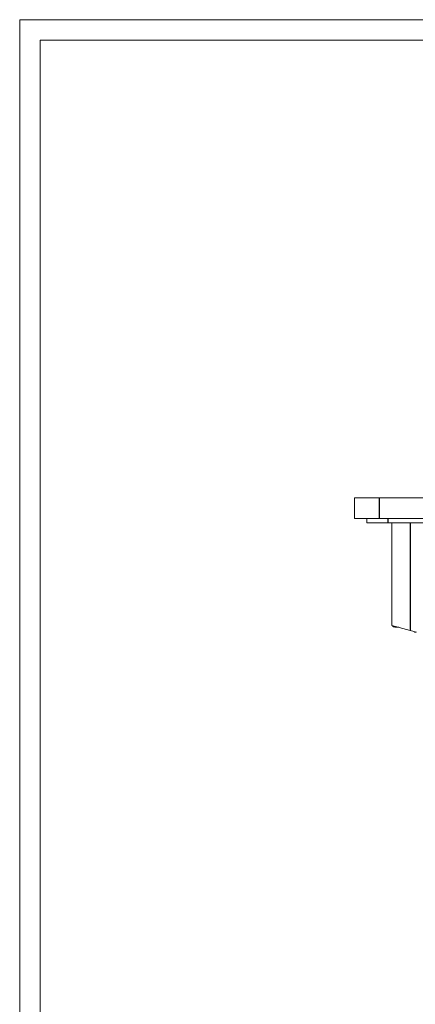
# Model space of a CAD drawing. Header units: millimetres. Extents: x 0 to 841, y 0 to 594.
# Tile 5 of 9: x 0 to 96, y 355 to 594. Entities that reach past the tile are written whole.
import ezdxf

# ---------------------------------------------------------------- set-up
doc = ezdxf.new("R2010")
doc.units = ezdxf.units.MM
doc.layers.add('1', color=7, linetype='Continuous')
doc.layers.add('201', color=7, linetype='Continuous')

msp = doc.modelspace()

# ---------------------------------------------------------------- linework, layer by layer
at = {"layer": '1', "color": 7, "linetype": 'Continuous', "lineweight": 13}
for p, q in [((81.276234, 477.994246), (87.276234, 477.994246)), ((81.276234, 472.994246), (81.276234, 477.994246)), ((87.276234, 477.994246), (284.660637, 477.994246)), ((87.276234, 472.994246), (81.276234, 472.994246)), ((84.320402, 471.919585), (89.497178, 471.919585)), ((87.276234, 472.994246), (284.660637, 472.994246)), ((89.497178, 471.919585), (282.43969, 471.919585)), ((90.3216, 447.037375), (90.3216, 471.91947)), ((94.8216, 445.810538), (90.3216, 447.037375)), ((94.8216, 445.810538), (96.348546, 445.394246)), ((95.837061, 445.475961), (95.837025, 445.47597)), ((95.837061, 445.475961), (95.837025, 445.47597)), ((95.837025, 445.372321), (95.837061, 445.372311)), ((95.837061, 445.475961), (95.837061, 445.372311)), ((96.057191, 445.415947), (95.837061, 445.475961)), ((95.837061, 445.372311), (96.057191, 445.312297)), ((96.057192, 445.415951), (96.057192, 445.312301))]:
    msp.add_line(p, q, dxfattribs=at)
at = {"layer": '1', "color": 7, "linetype": 'Continuous', "lineweight": 25}
for p, q in [((87.276234, 477.994246), (87.276234, 472.994246)), ((89.497178, 471.919585), (89.497178, 472.994246)), ((94.8216, 471.919216), (94.8216, 445.810538))]:
    msp.add_line(p, q, dxfattribs=at)
at = {"layer": '1', "color": 7, "linetype": 'Continuous', "lineweight": 13}
for points in [[(84.320414, 471.919585), (84.320414, 472.994246)], [(90.520123, 446.947764), (90.787348, 446.649085), (91.075216, 446.575518)], [(91.075216, 446.575518), (91.601981, 446.575518), (92.015868, 446.575518)]]:
    msp.add_lwpolyline(points, dxfattribs=at)
at = {"layer": '201', "color": 7, "linetype": 'Continuous', "lineweight": 18}
for p, q in [((841, 594), (0, 594)), ((0, 594), (0, 0)), ((836, 589), (5, 589)), ((5, 589), (5, 5))]:
    msp.add_line(p, q, dxfattribs=at)

doc.saveas('drawing.dxf')
